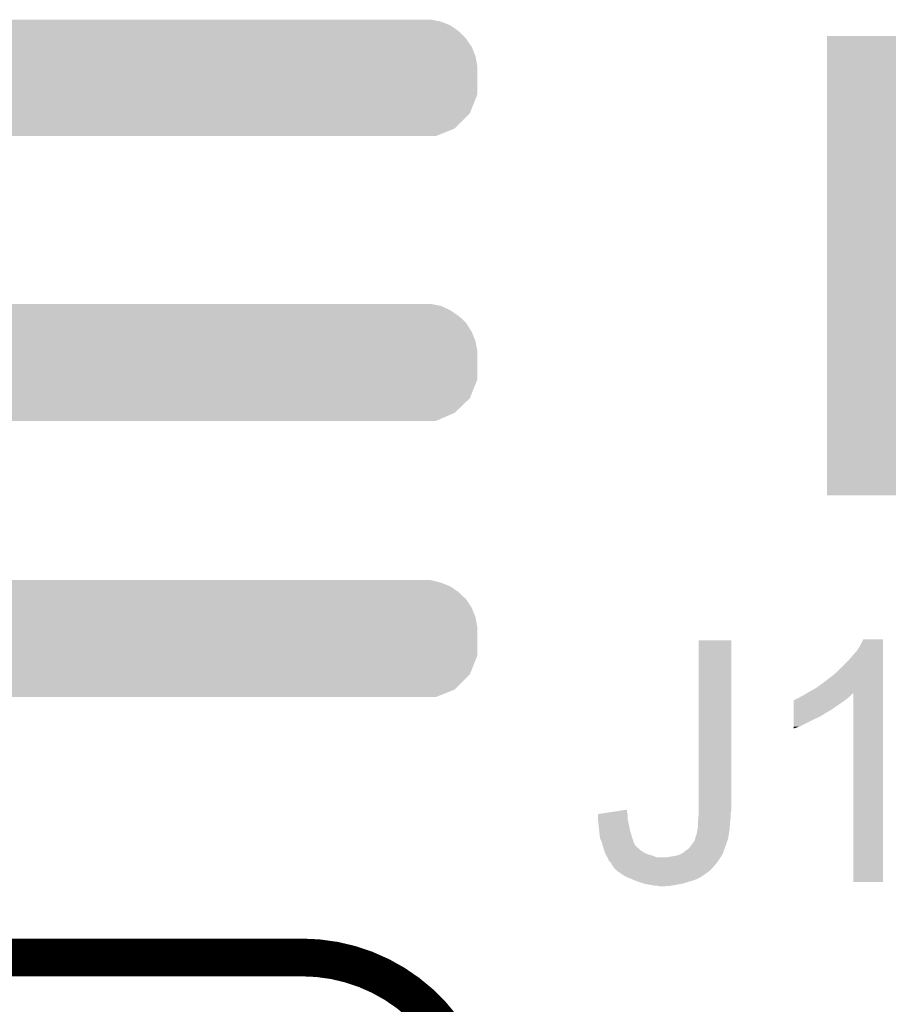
# Model space of a CAD drawing. Extents: x -1.3 to 24.2, y -3.9 to 53.5.
# Tile 24 of 43: x 2.2 to 5.7, y 18.9 to 22.8. Entities that reach past the tile are written whole.
import ezdxf

# ---------------------------------------------------------------- set-up
doc = ezdxf.new("R2010")
doc.units = 0
doc.layers.get('0').update_dxf_attribs({"linetype": 'CONTINUOUS'})
doc.layers.add('CORDELIA-I_CLICK_V100_GTO', color=12, linetype='CONTINUOUS')
doc.layers.add('CORDELIA-I_CLICK_V100_GTS', color=13, linetype='CONTINUOUS')

# ---------------------------------------------------------------- blocks, each defined once
blk = doc.blocks.new('SQUARE_24')
blk.add_solid([(0.9271, 0.9271), (0.9271, -0.9271), (-0.9271, 0.9271), (-0.9271, -0.9271)])

msp = doc.modelspace()

# ---------------------------------------------------------------- linework, layer by layer
at = {"layer": 'CORDELIA-I_CLICK_V100_GTO', "const_width": 0.1524}
msp.add_lwpolyline([(-1.27, 19.05), (3.302, 19.05)], dxfattribs=at)
msp.add_lwpolyline([(4.0132, 18.3388, 0.4142136), (3.302, 19.05)], format="xyb", dxfattribs=at)
at = {"layer": 'CORDELIA-I_CLICK_V100_GTO'}
for points in [[(0.066262, 22.814278), (0.143848, 22.829518), (3.901442, 22.814278), (3.863342, 22.829518)], [(0.143848, 22.829518), (0.18265, 22.83714), (3.863342, 22.829518), (3.822702, 22.83714)], [(-0.069042, 22.76094), (0.004382, 22.791418), (3.96494, 22.76094), (3.934462, 22.791418)], [(0.004382, 22.791418), (0.053342, 22.81174), (3.934462, 22.791418), (3.905108, 22.81174)], [(0.053342, 22.81174), (0.066262, 22.814278), (3.905108, 22.81174), (3.901442, 22.814278)], [(-0.12192, 22.72792), (-0.08128, 22.75586), (3.9878, 22.72792), (3.968458, 22.75586)], [(-0.08128, 22.75586), (-0.069042, 22.76094), (3.968458, 22.75586), (3.96494, 22.76094)], [(-0.17734, 22.689818), (-0.12192, 22.72792), (4.00304, 22.689818), (3.9878, 22.72792)], [(-0.224974, 22.649178), (-0.203198, 22.67204), (4.01066, 22.649178), (4.006374, 22.67204)], [(-0.203198, 22.67204), (-0.17734, 22.689818), (4.006374, 22.67204), (4.00304, 22.689818)], [(-0.254, 22.6187), (-0.224974, 22.649178), (4.010658, 22.6187), (4.01066, 22.649178)], [(-0.307338, 22.5679), (-0.254, 22.6187), (4.010658, 22.5679), (4.010658, 22.6187)], [(-0.329824, 22.534876), (-0.307338, 22.5679), (4.010658, 22.534876), (4.010658, 22.5679)], [(-0.381702, 22.45868), (-0.329824, 22.534876), (3.980176, 22.45868), (4.010658, 22.534876)], [(-0.409706, 22.39772), (-0.388618, 22.448522), (3.919216, 22.39772), (3.970018, 22.448522)], [(-0.388618, 22.448522), (-0.381702, 22.45868), (3.970018, 22.448522), (3.980176, 22.45868)], [(-0.422358, 22.36724), (-0.409706, 22.39772), (3.843016, 22.36724), (3.919216, 22.39772)], [(-0.4699, 21.681438), (-0.4699, 21.68906), (3.863342, 21.681438), (3.822702, 21.68906)], [(-0.4699, 21.663658), (-0.4699, 21.681438), (3.901442, 21.663658), (3.863342, 21.681438)], [(-0.4699, 21.6408), (-0.4699, 21.663658), (3.93446, 21.6408), (3.901442, 21.663658)], [(-0.4699, 21.628102), (-0.4699, 21.6408), (3.949698, 21.628102), (3.93446, 21.6408)], [(-0.4699, 21.612858), (-0.4699, 21.628102), (3.96494, 21.612858), (3.949698, 21.628102)], [(-0.4699, 21.5773), (-0.4699, 21.612858), (3.9878, 21.5773), (3.96494, 21.612858)], [(-0.4699, 21.539198), (-0.4699, 21.5773), (4.00304, 21.539198), (3.9878, 21.5773)], [(-0.4699, 21.498558), (-0.4699, 21.539198), (4.01066, 21.498558), (4.00304, 21.539198)], [(-0.4699, 21.384256), (-0.4699, 21.498558), (4.010658, 21.384256), (4.01066, 21.498558)], [(-0.4699, 21.30806), (-0.4699, 21.384256), (3.980178, 21.30806), (4.010658, 21.384256)], [(-0.4699, 21.249638), (-0.4699, 21.30806), (3.919216, 21.249638), (3.980178, 21.30806)], [(-0.4699, 21.21662), (-0.4699, 21.249638), (3.843016, 21.21662), (3.919216, 21.249638)], [(-0.419194, 20.563838), (-0.423412, 20.574), (3.863342, 20.563838), (3.822702, 20.574)], [(-0.412868, 20.548598), (-0.419194, 20.563838), (3.901442, 20.548598), (3.863342, 20.563838)], [(-0.403378, 20.525738), (-0.412868, 20.548598), (3.934462, 20.525738), (3.901442, 20.548598)], [(-0.397054, 20.5105), (-0.403378, 20.525738), (3.9497, 20.5105), (3.934462, 20.525738)], [(-0.39178, 20.497796), (-0.397054, 20.5105), (3.96494, 20.497796), (3.9497, 20.5105)], [(-0.38862, 20.49018), (-0.39178, 20.497796), (3.969838, 20.49018), (3.96494, 20.497796)], [(-0.369992, 20.46224), (-0.38862, 20.49018), (3.9878, 20.46224), (3.969838, 20.49018)], [(-0.344592, 20.424138), (-0.369992, 20.46224), (4.00304, 20.424138), (3.9878, 20.46224)], [(-0.317498, 20.383498), (-0.344592, 20.424138), (4.01066, 20.383498), (4.00304, 20.424138)], [(-0.30734, 20.36826), (-0.317498, 20.383498), (4.010658, 20.36826), (4.01066, 20.383498)], [(-0.254, 20.31746), (-0.30734, 20.36826), (4.010658, 20.31746), (4.010658, 20.36826)], [(4.90474, 19.66468), (4.90476, 20.330138), (5.03682, 19.66468), (5.03682, 20.330138)], [(4.90476, 20.330138), (4.904762, 20.33016), (5.03682, 20.330138), (4.904762, 20.33016)], [(5.55752, 20.309842), (5.570222, 20.335218), (5.648958, 20.309842), (5.64896, 20.335218)], [(5.570222, 20.335218), (5.570234, 20.33524), (5.64896, 20.335218), (5.570234, 20.33524)], [(-0.208034, 20.269196), (-0.254, 20.31746), (4.010658, 20.269196), (4.010658, 20.31746)], [(5.50672, 20.24634), (5.54228, 20.28698), (5.648958, 20.24634), (5.648958, 20.28698)], [(5.54228, 20.28698), (5.55752, 20.309842), (5.648958, 20.28698), (5.648958, 20.309842)], [(-0.203202, 20.264122), (-0.208034, 20.269196), (4.008628, 20.264122), (4.010658, 20.269196)], [(-0.096518, 20.193), (-0.203202, 20.264122), (3.980176, 20.193), (4.008628, 20.264122)], [(5.463538, 20.203158), (5.50672, 20.24634), (5.648956, 20.203158), (5.648958, 20.24634)], [(5.4356, 20.1803), (5.463538, 20.203158), (5.648956, 20.1803), (5.648956, 20.203158)], [(-0.081282, 20.182842), (-0.096518, 20.193), (3.970018, 20.182842), (3.980176, 20.193)], [(0.041106, 20.13204), (-0.081282, 20.182842), (3.919216, 20.13204), (3.970018, 20.182842)], [(5.40512, 20.15744), (5.4356, 20.1803), (5.648956, 20.15744), (5.648956, 20.1803)], [(0.053338, 20.126962), (0.041106, 20.13204), (3.90652, 20.126962), (3.919216, 20.13204)], [(0.18265, 20.10156), (0.053338, 20.126962), (3.843016, 20.10156), (3.90652, 20.126962)], [(5.340772, 20.1168), (5.34924, 20.12188), (5.648954, 20.1168), (5.648954, 20.12188)], [(5.34924, 20.12188), (5.377182, 20.13712), (5.648954, 20.12188), (5.648954, 20.13712)], [(5.377182, 20.13712), (5.40512, 20.15744), (5.648954, 20.13712), (5.648956, 20.15744)], [(5.288296, 20.066), (5.288302, 20.08886), (5.46354, 20.066), (5.495544, 20.08886)], [(5.288302, 20.08886), (5.290826, 20.088866), (5.495544, 20.08886), (5.495552, 20.088866)], [(5.290826, 20.088866), (5.29336, 20.0914), (5.495552, 20.088866), (5.4991, 20.0914)], [(5.29336, 20.0914), (5.293364, 20.091402), (5.4991, 20.0914), (5.499102, 20.091402)], [(5.293364, 20.091402), (5.298442, 20.09394), (5.499102, 20.091402), (5.502274, 20.09394)], [(5.298442, 20.09394), (5.306064, 20.096482), (5.502274, 20.09394), (5.505452, 20.096482)], [(5.306064, 20.096482), (5.313678, 20.101558), (5.505452, 20.096482), (5.511798, 20.101558)], [(5.313678, 20.101558), (5.313682, 20.10156), (5.511798, 20.101558), (5.5118, 20.10156)], [(5.313682, 20.10156), (5.323838, 20.10664), (5.5118, 20.10156), (5.51688, 20.10664)], [(5.323838, 20.10664), (5.340762, 20.116794), (5.51688, 20.10664), (5.527034, 20.116794)], [(5.340762, 20.116794), (5.340772, 20.1168), (5.527034, 20.116794), (5.529558, 20.1168)], [(5.52958, 19.354822), (5.529558, 20.1168), (5.648938, 19.354822), (5.648954, 20.1168)], [(5.28829, 20.03552), (5.288294, 20.05076), (5.415276, 20.03552), (5.440682, 20.05076)], [(5.288294, 20.05076), (5.288296, 20.066), (5.440682, 20.05076), (5.46354, 20.066)], [(5.28828, 19.98218), (5.288286, 20.01266), (5.311138, 19.98218), (5.3721, 20.01266)], [(5.288286, 20.01266), (5.288288, 20.02028), (5.3721, 20.01266), (5.389878, 20.02028)], [(5.288288, 20.02028), (5.28829, 20.0279), (5.389878, 20.02028), (5.402582, 20.0279)], [(5.28829, 20.035498), (5.28829, 20.03552), (5.41274, 20.035498), (5.415276, 20.03552)], [(5.28829, 20.032974), (5.28829, 20.035498), (5.412726, 20.032974), (5.41274, 20.035498)], [(5.28829, 20.0279), (5.28829, 20.032974), (5.402582, 20.0279), (5.412726, 20.032974)], [(5.28828, 19.97459), (5.28828, 19.98218), (5.28828, 19.97459), (5.311138, 19.98218)], [(4.548476, 19.636738), (4.61518, 19.646874), (4.615182, 19.636738), (4.61518, 19.646874)], [(4.90474, 19.644358), (4.90474, 19.66468), (5.03682, 19.644358), (5.03682, 19.66468)], [(4.90474, 19.634198), (4.90474, 19.644358), (5.03428, 19.634198), (5.03682, 19.644358)], [(4.49834, 19.603718), (4.498342, 19.608798), (4.61885, 19.603718), (4.61772, 19.608798)], [(4.500118, 19.58594), (4.49834, 19.603718), (4.6228, 19.58594), (4.61885, 19.603718)], [(4.498342, 19.608798), (4.498356, 19.629116), (4.61772, 19.608798), (4.61772, 19.629116)], [(4.498356, 19.629116), (4.498358, 19.629122), (4.61772, 19.629116), (4.61772, 19.629122)], [(4.498358, 19.629122), (4.548476, 19.636738), (4.61772, 19.629122), (4.615182, 19.636738)], [(4.9022, 19.60372), (4.903978, 19.6215), (5.032502, 19.60372), (5.03428, 19.6215)], [(4.9022, 19.5961), (4.9022, 19.60372), (5.03174, 19.5961), (5.032502, 19.60372)], [(4.903978, 19.6215), (4.90474, 19.629118), (5.03428, 19.6215), (5.03428, 19.629118)], [(4.90474, 19.629118), (4.90474, 19.634198), (5.03428, 19.629118), (5.03428, 19.634198)], [(4.50088, 19.57832), (4.500118, 19.58594), (4.624324, 19.57832), (4.6228, 19.58594)], [(4.502856, 19.56054), (4.50088, 19.57832), (4.62788, 19.56054), (4.624324, 19.57832)], [(4.89712, 19.55292), (4.89966, 19.56562), (5.027244, 19.55292), (5.0292, 19.56562)], [(4.89966, 19.56562), (4.9022, 19.580862), (5.0292, 19.56562), (5.03047, 19.580862)], [(4.9022, 19.580862), (4.9022, 19.5961), (5.03047, 19.580862), (5.03174, 19.5961)], [(4.50568, 19.53514), (4.502856, 19.56054), (4.6355, 19.53514), (4.62788, 19.56054)], [(4.50596, 19.532604), (4.50568, 19.53514), (4.636346, 19.532604), (4.6355, 19.53514)], [(4.51358, 19.514822), (4.50596, 19.532604), (4.642274, 19.514822), (4.636346, 19.532604)], [(4.88696, 19.519902), (4.89119, 19.532598), (5.019886, 19.519902), (5.024118, 19.532598)], [(4.89119, 19.532598), (4.89204, 19.535144), (5.024118, 19.532598), (5.024508, 19.535144)], [(4.89204, 19.535144), (4.892042, 19.537684), (5.024508, 19.535144), (5.0249, 19.537684)], [(4.892042, 19.537684), (4.894582, 19.542762), (5.0249, 19.537684), (5.025682, 19.542762)], [(4.894582, 19.542762), (4.89712, 19.55292), (5.025682, 19.542762), (5.027244, 19.55292)], [(4.514308, 19.51228), (4.51358, 19.514822), (4.64312, 19.51228), (4.642274, 19.514822)], [(4.51721, 19.50212), (4.514308, 19.51228), (4.648202, 19.50212), (4.64312, 19.51228)], [(4.520112, 19.491958), (4.51721, 19.50212), (4.658364, 19.491958), (4.648202, 19.50212)], [(4.520838, 19.489418), (4.520112, 19.491958), (4.66344, 19.489418), (4.658364, 19.491958)], [(4.523014, 19.481798), (4.520838, 19.489418), (4.671062, 19.481798), (4.66344, 19.489418)], [(4.84886, 19.47926), (4.864102, 19.489422), (5.005648, 19.47926), (5.009342, 19.489422)], [(4.864102, 19.489422), (4.873624, 19.50212), (5.009342, 19.489422), (5.01396, 19.50212)], [(4.873624, 19.50212), (4.88696, 19.519902), (5.01396, 19.50212), (5.019886, 19.519902)], [(4.523738, 19.47926), (4.523014, 19.481798), (4.675294, 19.47926), (4.671062, 19.481798)], [(4.525772, 19.47418), (4.523738, 19.47926), (4.68376, 19.47418), (4.675294, 19.47926)], [(4.52882, 19.466558), (4.525772, 19.47418), (4.699002, 19.466558), (4.68376, 19.47418)], [(4.531868, 19.46148), (4.52882, 19.466558), (4.71678, 19.46148), (4.699002, 19.466558)], [(4.53644, 19.453862), (4.531868, 19.46148), (4.7371, 19.453862), (4.71678, 19.46148)], [(4.536442, 19.45386), (4.53644, 19.453862), (4.737104, 19.45386), (4.7371, 19.453862)], [(4.537458, 19.45132), (4.536442, 19.45386), (4.991102, 19.45132), (4.992624, 19.45386)], [(4.54152, 19.441164), (4.537458, 19.45132), (4.98433, 19.441164), (4.991102, 19.45132)], [(4.775202, 19.45386), (4.8006, 19.45894), (4.992624, 19.45386), (4.995672, 19.45894)], [(4.8006, 19.45894), (4.815842, 19.461482), (4.995672, 19.45894), (4.997196, 19.461482)], [(4.815842, 19.461482), (4.823464, 19.464022), (4.997196, 19.461482), (4.99872, 19.464022)], [(4.823464, 19.464022), (4.831082, 19.46656), (4.99872, 19.464022), (5.000412, 19.46656)], [(4.831082, 19.46656), (4.839536, 19.471634), (5.000412, 19.46656), (5.003796, 19.471634)], [(4.839536, 19.471634), (4.843772, 19.474176), (5.003796, 19.471634), (5.0038, 19.474176)], [(4.843772, 19.474176), (4.843782, 19.474182), (5.0038, 19.474176), (5.003802, 19.474182)], [(4.843782, 19.474182), (4.84886, 19.47926), (5.003802, 19.474182), (5.005648, 19.47926)], [(4.546602, 19.43608), (4.54152, 19.441164), (4.98094, 19.43608), (4.98433, 19.441164)], [(4.549138, 19.433542), (4.546602, 19.43608), (4.978824, 19.433542), (4.98094, 19.43608)], [(4.554218, 19.425922), (4.549138, 19.433542), (4.972474, 19.425922), (4.978824, 19.433542)], [(4.55676, 19.420842), (4.554218, 19.425922), (4.96824, 19.420842), (4.972474, 19.425922)], [(4.556762, 19.42084), (4.55676, 19.420842), (4.96824, 19.42084), (4.96824, 19.420842)], [(4.56184, 19.41322), (4.556762, 19.42084), (4.961708, 19.41322), (4.96824, 19.42084)], [(4.572002, 19.403058), (4.56184, 19.41322), (4.952998, 19.403058), (4.961708, 19.41322)], [(4.577078, 19.397982), (4.572002, 19.403058), (4.946228, 19.397982), (4.952998, 19.403058)], [(4.592322, 19.38782), (4.577078, 19.397982), (4.93268, 19.38782), (4.946228, 19.397982)], [(4.607558, 19.377662), (4.592322, 19.38782), (4.91744, 19.377662), (4.93268, 19.38782)], [(4.619416, 19.37258), (4.607558, 19.377662), (4.909816, 19.37258), (4.91744, 19.377662)], [(4.619424, 19.372576), (4.619416, 19.37258), (4.907274, 19.372576), (4.909816, 19.37258)], [(4.62534, 19.37004), (4.619424, 19.372576), (4.90347, 19.37004), (4.907274, 19.372576)], [(4.631438, 19.3675), (4.62534, 19.37004), (4.89966, 19.3675), (4.90347, 19.37004)], [(4.643636, 19.362418), (4.631438, 19.3675), (4.88696, 19.362418), (4.89966, 19.3675)], [(4.655822, 19.35734), (4.643636, 19.362418), (4.86918, 19.35734), (4.88696, 19.362418)], [(4.678684, 19.34972), (4.655822, 19.35734), (4.846318, 19.34972), (4.86918, 19.35734)], [(4.686298, 19.347182), (4.678684, 19.34972), (4.833628, 19.347182), (4.846318, 19.34972)], [(4.701546, 19.34464), (4.686298, 19.347182), (4.82092, 19.34464), (4.833628, 19.347182)], [(4.71678, 19.3421), (4.701546, 19.34464), (4.80695, 19.3421), (4.82092, 19.34464)], [(4.729478, 19.33956), (4.71678, 19.3421), (4.79298, 19.33956), (4.80695, 19.3421)], [(4.747258, 19.337022), (4.739636, 19.33956), (4.759986, 19.337022), (4.79298, 19.33956)], [(4.759962, 19.33702), (4.747258, 19.337022), (4.759962, 19.33702), (4.759986, 19.337022)], [(5.648938, 19.3548), (5.52958, 19.354822), (5.648938, 19.3548), (5.648938, 19.354822)]]:
    msp.add_solid(points, dxfattribs=at)

# ---------------------------------------------------------------- block references
at = {"layer": 'CORDELIA-I_CLICK_V100_GTS'}
msp.add_blockref('SQUARE_24', (6.35, 21.844), dxfattribs=at)

doc.saveas('drawing.dxf')
